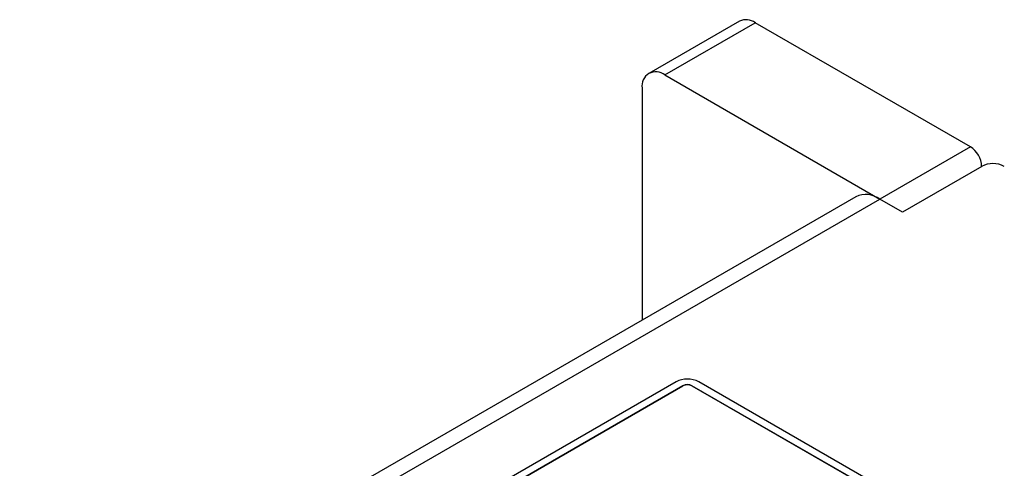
# Model space of a CAD drawing. Header units: millimetres. Extents: x 0 to 559, y 0 to 432.
# Tile 36 of 37: x 409 to 440, y 357 to 371. Entities that reach past the tile are written whole.
import ezdxf

# ---------------------------------------------------------------- set-up
doc = ezdxf.new("R2010")
doc.units = ezdxf.units.MM
doc.header["$LTSCALE"] = 2

msp = doc.modelspace()

# ---------------------------------------------------------------- linework, layer by layer
for p, q in [((431.318, 371.327), (428.489, 369.695)), ((428.989, 369.645), (431.817, 371.278)), ((438.535, 367.4), (431.817, 371.278)), ((428.989, 369.645), (435.707, 365.767)), ((428.282, 369.237), (428.282, 361.988)), ((438.535, 367.4), (435.707, 365.767)), ((438.889, 366.788), (436.414, 365.359)), ((434.957, 365.841), (370.115, 328.409)), ((371.006, 328.416), (435.707, 365.767)), ((436.414, 365.359), (435.707, 365.767)), ((429.343, 360.056), (408.837, 348.218)), ((429.555, 359.934), (419.408, 354.076)), ((419.411, 354.074), (429.555, 359.93)), ((429.555, 359.93), (429.555, 359.934)), ((435.424, 356.709), (429.838, 359.934)), ((429.838, 359.934), (429.838, 359.93)), ((429.838, 359.93), (435.42, 356.707)), ((437.828, 355.566), (430.05, 360.056))]:
    msp.add_line(p, q)
for centre, radius, start, end in [((431.525, 370.869), 0.503, 54.3824, 114.3071), ((428.713, 369.307), 0.437, 50.7967, 189.214), ((438.121, 366.753), 0.768, 2.6055, 57.3945), ((439.242, 366.105), 0.769, 62.6097, 117.3903), ((435.267, 365.154), 0.754, 54.3824, 114.3071), ((429.696, 359.374), 0.769, 62.6097, 117.3903), ((429.696, 359.661), 0.307, 62.6097, 117.3903), ((429.696, 359.657), 0.307, 62.6097, 117.3903)]:
    msp.add_arc(centre, radius, start, end)

doc.saveas('drawing.dxf')
